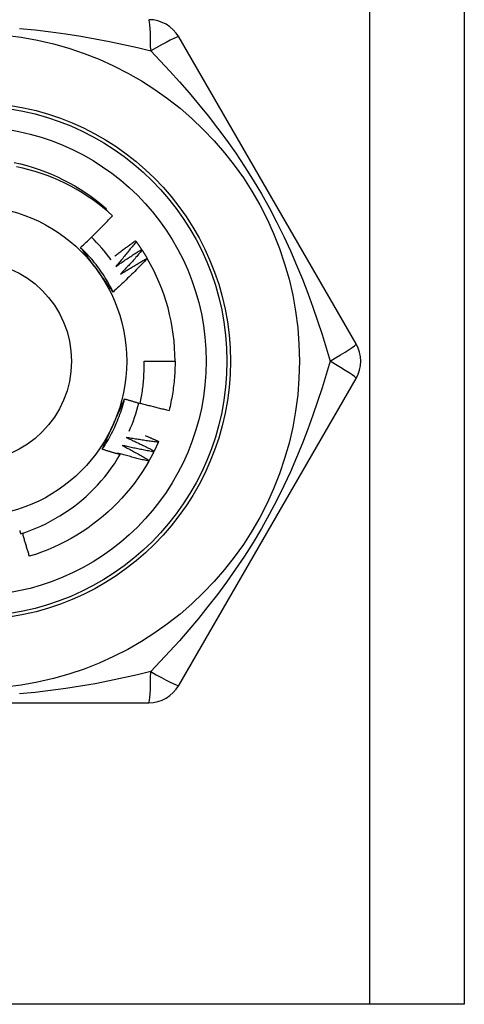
# Model space of a CAD drawing. Header units: inches. Extents: x 0 to 152, y -25 to 98.
# Tile 36 of 88: x 43.161 to 43.478, y 35.139 to 35.841. Entities that reach past the tile are written whole.
import ezdxf

# ---------------------------------------------------------------- set-up
doc = ezdxf.new("R2010")
doc.units = ezdxf.units.IN
doc.header["$LTSCALE"] = 9.095314
doc.header["$MEASUREMENT"] = 0
doc.layers.add('Visible Edges(ANSI)', color=7, linetype='Continuous', lineweight=25)
doc.layers.add('Visible Tangent Edges(ANSI)', color=7, linetype='Continuous', lineweight=25)

msp = doc.modelspace()

# ---------------------------------------------------------------- linework, layer by layer
at = {"layer": 'Visible Edges(ANSI)'}
for p, q in [((43.47761, 69.26398), (43.47761, 35.13893)), ((43.40057, 35.60983), (43.27417, 35.82876)), ((43.2221, 35.70557), (43.22266, 35.70621)), ((43.24343, 35.68346), (43.24387, 35.68286)), ((43.24773, 35.67728), (43.24814, 35.67665)), ((43.25171, 35.67088), (43.25177, 35.67077)), ((43.24946, 35.59754), (43.2716, 35.59754)), ((43.27417, 35.36631), (43.40057, 35.58524)), ((43.25987, 35.54036), (43.25957, 35.53967)), ((43.23056, 35.53202), (43.23245, 35.5309)), ((43.25672, 35.53352), (43.25638, 35.53284)), ((43.25322, 35.52684), (43.25285, 35.52619)), ((43.00007, 35.35401), (43.25287, 35.35401)), ((43.41032, 35.13893), (42.84262, 35.13893)), ((43.47761, 35.13893), (43.41032, 35.13893))]:
    msp.add_line(p, q, dxfattribs=at)
at = {"layer": 'Visible Edges(ANSI)', "flags": 128}
for points in [[(43.15698, 35.73932), (43.1615, 35.73826), (43.16599, 35.73705), (43.17044, 35.73571), (43.17484, 35.73423), (43.1792, 35.73261), (43.1835, 35.73086), (43.18775, 35.72897), (43.19193, 35.72695), (43.19605, 35.7248), (43.2001, 35.72252), (43.20407, 35.72011), (43.20797, 35.71758), (43.21178, 35.71492), (43.2155, 35.71214), (43.21913, 35.70924), (43.22266, 35.70621)], [(43.22702, 35.70125), (43.2236, 35.7043), (43.22008, 35.70723), (43.21648, 35.71005), (43.21279, 35.71275), (43.20902, 35.71533), (43.20517, 35.71779), (43.20124, 35.72012), (43.19724, 35.72233), (43.19317, 35.72441), (43.18903, 35.72636), (43.18482, 35.72818), (43.18056, 35.72987), (43.17624, 35.73142), (43.17189, 35.73283), (43.16749, 35.73409), (43.16306, 35.73522), (43.1586, 35.7362)], [(43.20431, 35.67866), (43.20528, 35.67957), (43.20626, 35.68049), (43.20723, 35.6814), (43.2082, 35.68232), (43.20917, 35.68324), (43.21013, 35.68417), (43.21109, 35.68509), (43.21205, 35.68602), (43.21301, 35.68695), (43.21396, 35.68789), (43.21491, 35.68882), (43.21586, 35.68976), (43.21681, 35.69071), (43.21775, 35.69165), (43.21869, 35.6926), (43.21962, 35.69355), (43.22056, 35.69451), (43.22149, 35.69546), (43.22242, 35.69642), (43.22334, 35.69738), (43.22427, 35.69835), (43.22519, 35.69931), (43.22611, 35.70028), (43.22702, 35.70125)], [(43.22856, 35.67249), (43.22917, 35.67296), (43.22978, 35.67342), (43.23039, 35.67389), (43.231, 35.67436), (43.23162, 35.67482), (43.23223, 35.67529), (43.23285, 35.67575), (43.23346, 35.67621), (43.23408, 35.67667), (43.2347, 35.67713), (43.23532, 35.67759), (43.23594, 35.67805), (43.23656, 35.67851), (43.23718, 35.67896), (43.2378, 35.67942), (43.23842, 35.67987), (43.23904, 35.68032), (43.23967, 35.68077), (43.24029, 35.68123), (43.24092, 35.68168), (43.24154, 35.68212), (43.24217, 35.68257), (43.2428, 35.68302), (43.24343, 35.68346)], [(43.24387, 35.68286), (43.24328, 35.6821), (43.24269, 35.68134), (43.2421, 35.68059), (43.2415, 35.67984), (43.24091, 35.67908), (43.24031, 35.67833), (43.23971, 35.67758), (43.23911, 35.67683), (43.23851, 35.67608), (43.23791, 35.67534), (43.2373, 35.67459), (43.2367, 35.67385), (43.23609, 35.6731), (43.23548, 35.67236), (43.23487, 35.67162), (43.23426, 35.67088), (43.23364, 35.67014), (43.23303, 35.6694), (43.23241, 35.66867), (43.2318, 35.66793), (43.23118, 35.6672), (43.23056, 35.66646), (43.22993, 35.66573), (43.22931, 35.665)], [(43.24387, 35.68286), (43.24404, 35.68263), (43.2442, 35.6824), (43.24437, 35.68217), (43.24453, 35.68194), (43.2447, 35.68171), (43.24486, 35.68148), (43.24502, 35.68125), (43.24519, 35.68102), (43.24535, 35.68079), (43.24551, 35.68055), (43.24567, 35.68032), (43.24583, 35.68009), (43.24599, 35.67986), (43.24615, 35.67962), (43.24631, 35.67939), (43.24647, 35.67916), (43.24663, 35.67892), (43.24679, 35.67869), (43.24694, 35.67845), (43.2471, 35.67822), (43.24726, 35.67798), (43.24741, 35.67775), (43.24757, 35.67751), (43.24772, 35.67728)], [(43.2275, 35.64687), (43.22676, 35.64834), (43.226, 35.6498), (43.22523, 35.65126), (43.22443, 35.6527), (43.2236, 35.65413), (43.22276, 35.65555), (43.2219, 35.65695), (43.22102, 35.65834), (43.22012, 35.65972), (43.21919, 35.66109), (43.21825, 35.66244), (43.21729, 35.66378), (43.21631, 35.66511), (43.21531, 35.66642), (43.21429, 35.66771), (43.21325, 35.66899), (43.2122, 35.67026), (43.21112, 35.67151), (43.21003, 35.67274), (43.20892, 35.67396), (43.20779, 35.67516), (43.20665, 35.67635), (43.20548, 35.67751), (43.2043, 35.67866)], [(43.21602, 35.6626), (43.21553, 35.66328), (43.21504, 35.66395), (43.21455, 35.66462), (43.21406, 35.6653), (43.21357, 35.66597), (43.21308, 35.66664), (43.21259, 35.66732), (43.21211, 35.66799), (43.21162, 35.66866), (43.21113, 35.66933), (43.21064, 35.67), (43.21015, 35.67067), (43.20967, 35.67134), (43.20918, 35.67201), (43.20869, 35.67267), (43.2082, 35.67334), (43.20772, 35.67401), (43.20723, 35.67468), (43.20674, 35.67534), (43.20626, 35.67601), (43.20577, 35.67667), (43.20528, 35.67734), (43.20479, 35.678), (43.20431, 35.67866)], [(43.22931, 35.665), (43.23006, 35.66553), (43.23082, 35.66606), (43.23158, 35.66658), (43.23234, 35.66711), (43.2331, 35.66763), (43.23386, 35.66815), (43.23462, 35.66867), (43.23538, 35.66919), (43.23615, 35.66971), (43.23691, 35.67022), (43.23768, 35.67073), (43.23844, 35.67125), (43.23921, 35.67176), (43.23998, 35.67227), (43.24075, 35.67278), (43.24152, 35.67328), (43.2423, 35.67379), (43.24307, 35.67429), (43.24384, 35.67479), (43.24462, 35.67529), (43.24539, 35.67579), (43.24617, 35.67629), (43.24695, 35.67678), (43.24773, 35.67728)], [(43.24814, 35.67665), (43.24751, 35.67592), (43.24688, 35.6752), (43.24625, 35.67448), (43.24562, 35.67375), (43.24499, 35.67303), (43.24435, 35.67231), (43.24371, 35.6716), (43.24308, 35.67088), (43.24244, 35.67016), (43.2418, 35.66945), (43.24115, 35.66874), (43.24051, 35.66802), (43.23986, 35.66731), (43.23922, 35.6666), (43.23857, 35.66589), (43.23792, 35.66519), (43.23727, 35.66448), (43.23662, 35.66378), (43.23596, 35.66307), (43.23531, 35.66237), (43.23465, 35.66167), (43.23399, 35.66097), (43.23333, 35.66027), (43.23267, 35.65957)], [(43.24814, 35.67665), (43.2483, 35.67641), (43.24845, 35.67617), (43.2486, 35.67594), (43.24876, 35.6757), (43.24891, 35.67546), (43.24906, 35.67522), (43.24921, 35.67498), (43.24936, 35.67474), (43.24951, 35.6745), (43.24966, 35.67426), (43.24981, 35.67402), (43.24996, 35.67378), (43.2501, 35.67354), (43.25025, 35.6733), (43.2504, 35.67306), (43.25054, 35.67282), (43.25069, 35.67258), (43.25084, 35.67233), (43.25098, 35.67209), (43.25113, 35.67185), (43.25127, 35.67161), (43.25141, 35.67136), (43.25156, 35.67112), (43.2517, 35.67088)], [(43.25177, 35.67077), (43.25079, 35.66974), (43.24981, 35.66872), (43.24882, 35.66769), (43.24784, 35.66667), (43.24685, 35.66566), (43.24586, 35.66464), (43.24486, 35.66363), (43.24386, 35.66262), (43.24286, 35.66161), (43.24186, 35.66061), (43.24085, 35.65961), (43.23984, 35.65861), (43.23883, 35.65762), (43.23781, 35.65663), (43.23679, 35.65564), (43.23577, 35.65465), (43.23475, 35.65367), (43.23372, 35.65269), (43.23269, 35.65171), (43.23166, 35.65073), (43.23062, 35.64976), (43.22958, 35.64879), (43.22854, 35.64783), (43.2275, 35.64687)], [(43.23267, 35.65957), (43.23345, 35.66006), (43.23424, 35.66055), (43.23502, 35.66103), (43.23581, 35.66152), (43.23659, 35.662), (43.23738, 35.66248), (43.23817, 35.66296), (43.23895, 35.66344), (43.23974, 35.66392), (43.24054, 35.66439), (43.24133, 35.66486), (43.24212, 35.66534), (43.24291, 35.66581), (43.24371, 35.66627), (43.2445, 35.66674), (43.2453, 35.66721), (43.2461, 35.66767), (43.2469, 35.66813), (43.24769, 35.6686), (43.24849, 35.66905), (43.2493, 35.66951), (43.2501, 35.66997), (43.2509, 35.67042), (43.25171, 35.67088)], [(43.2275, 35.64687), (43.22702, 35.64752), (43.22654, 35.64817), (43.22607, 35.64882), (43.22559, 35.64947), (43.22511, 35.65012), (43.22463, 35.65077), (43.22416, 35.65142), (43.22368, 35.65208), (43.2232, 35.65273), (43.22273, 35.65338), (43.22225, 35.65404), (43.22177, 35.65469), (43.22129, 35.65535), (43.22082, 35.656), (43.22034, 35.65666), (43.21986, 35.65732), (43.21938, 35.65798), (43.2189, 35.65863), (43.21842, 35.65929), (43.21795, 35.65995), (43.21747, 35.66061), (43.21698, 35.66127), (43.2165, 35.66194), (43.21602, 35.6626)], [(43.24671, 35.56743), (43.24698, 35.56867), (43.24722, 35.5699), (43.24746, 35.57115), (43.24768, 35.57239), (43.2479, 35.57364), (43.24809, 35.57488), (43.24828, 35.57613), (43.24845, 35.57738), (43.24861, 35.57864), (43.24876, 35.57989), (43.24889, 35.58114), (43.24901, 35.5824), (43.24912, 35.58366), (43.24922, 35.58492), (43.2493, 35.58618), (43.24937, 35.58744), (43.24943, 35.5887), (43.24947, 35.58996), (43.2495, 35.59122), (43.24952, 35.59248), (43.24953, 35.59375), (43.24952, 35.59501), (43.2495, 35.59627), (43.24946, 35.59754)], [(43.2716, 35.59754), (43.27159, 35.59606), (43.27157, 35.59458), (43.27153, 35.59311), (43.27148, 35.59163), (43.27141, 35.59016), (43.27133, 35.58868), (43.27123, 35.58721), (43.27112, 35.58574), (43.27099, 35.58427), (43.27085, 35.5828), (43.27069, 35.58133), (43.27052, 35.57986), (43.27033, 35.5784), (43.27013, 35.57693), (43.26991, 35.57547), (43.26968, 35.57401), (43.26943, 35.57256), (43.26917, 35.57111), (43.2689, 35.56966), (43.26861, 35.56821), (43.2683, 35.56676), (43.26798, 35.56532), (43.26765, 35.56388), (43.2673, 35.56245)], [(43.21971, 35.53471), (43.22061, 35.53608), (43.2215, 35.53747), (43.22237, 35.53887), (43.22322, 35.54029), (43.22405, 35.54171), (43.22485, 35.54315), (43.22564, 35.5446), (43.22641, 35.54606), (43.22715, 35.54753), (43.22787, 35.54901), (43.22857, 35.5505), (43.22925, 35.55201), (43.22991, 35.55352), (43.23054, 35.55504), (43.23116, 35.55657), (43.23175, 35.55811), (43.23231, 35.55966), (43.23286, 35.56121), (43.23338, 35.56277), (43.23388, 35.56434), (43.23436, 35.56592), (43.23481, 35.56751), (43.23524, 35.5691), (43.23565, 35.57069)], [(43.22759, 35.55251), (43.22793, 35.55328), (43.22827, 35.55404), (43.22861, 35.5548), (43.22895, 35.55556), (43.22929, 35.55632), (43.22963, 35.55708), (43.22996, 35.55784), (43.2303, 35.5586), (43.23064, 35.55936), (43.23098, 35.56012), (43.23131, 35.56087), (43.23165, 35.56163), (43.23198, 35.56239), (43.23232, 35.56314), (43.23265, 35.5639), (43.23299, 35.56466), (43.23332, 35.56541), (43.23365, 35.56617), (43.23399, 35.56692), (43.23432, 35.56768), (43.23465, 35.56843), (43.23498, 35.56918), (43.23532, 35.56994), (43.23565, 35.57069)], [(43.23565, 35.57069), (43.23611, 35.57055), (43.23657, 35.57041), (43.23703, 35.57027), (43.23749, 35.57013), (43.23795, 35.56999), (43.23841, 35.56985), (43.23887, 35.56971), (43.23933, 35.56957), (43.23979, 35.56944), (43.24025, 35.5693), (43.24071, 35.56916), (43.24117, 35.56903), (43.24163, 35.56889), (43.24209, 35.56876), (43.24255, 35.56862), (43.24302, 35.56849), (43.24348, 35.56835), (43.24394, 35.56822), (43.2444, 35.56809), (43.24486, 35.56795), (43.24533, 35.56782), (43.24579, 35.56769), (43.24625, 35.56756), (43.24671, 35.56743)], [(43.24677, 35.56768), (43.24762, 35.56744), (43.24847, 35.5672), (43.24932, 35.56697), (43.25017, 35.56674), (43.25102, 35.56651), (43.25187, 35.56628), (43.25273, 35.56606), (43.25358, 35.56583), (43.25443, 35.56561), (43.25529, 35.56539), (43.25614, 35.56517), (43.257, 35.56495), (43.25785, 35.56473), (43.25871, 35.56451), (43.25957, 35.5643), (43.26042, 35.56409), (43.26128, 35.56388), (43.26214, 35.56367), (43.263, 35.56346), (43.26386, 35.56326), (43.26472, 35.56305), (43.26557, 35.56285), (43.26643, 35.56265), (43.2673, 35.56245)], [(43.21971, 35.53471), (43.22003, 35.53545), (43.22035, 35.53619), (43.22068, 35.53692), (43.221, 35.53766), (43.22133, 35.5384), (43.22166, 35.53914), (43.22198, 35.53988), (43.22231, 35.54062), (43.22264, 35.54136), (43.22296, 35.5421), (43.22329, 35.54284), (43.22362, 35.54358), (43.22395, 35.54432), (43.22428, 35.54506), (43.22461, 35.54581), (43.22494, 35.54655), (43.22527, 35.54729), (43.2256, 35.54804), (43.22593, 35.54878), (43.22626, 35.54953), (43.22659, 35.55027), (43.22693, 35.55102), (43.22726, 35.55176), (43.22759, 35.55251)], [(43.23679, 35.54316), (43.23763, 35.54278), (43.23847, 35.54239), (43.23931, 35.54201), (43.24014, 35.54162), (43.24098, 35.54123), (43.24181, 35.54084), (43.24265, 35.54045), (43.24348, 35.54005), (43.24431, 35.53966), (43.24515, 35.53926), (43.24598, 35.53886), (43.24681, 35.53846), (43.24764, 35.53806), (43.24847, 35.53765), (43.2493, 35.53725), (43.25012, 35.53684), (43.25095, 35.53643), (43.25178, 35.53602), (43.2526, 35.53561), (43.25343, 35.53519), (43.25425, 35.53478), (43.25507, 35.53436), (43.2559, 35.53394), (43.25672, 35.53352)], [(43.25957, 35.53967), (43.25862, 35.5398), (43.25766, 35.53992), (43.25671, 35.54005), (43.25576, 35.54018), (43.25481, 35.54031), (43.25386, 35.54044), (43.25291, 35.54058), (43.25196, 35.54072), (43.25101, 35.54086), (43.25006, 35.541), (43.24911, 35.54114), (43.24816, 35.54128), (43.24721, 35.54143), (43.24627, 35.54158), (43.24532, 35.54173), (43.24437, 35.54188), (43.24342, 35.54203), (43.24247, 35.54219), (43.24153, 35.54235), (43.24058, 35.5425), (43.23963, 35.54267), (43.23868, 35.54283), (43.23774, 35.54299), (43.23679, 35.54316)], [(43.25037, 35.54451), (43.25077, 35.54434), (43.25117, 35.54417), (43.25156, 35.544), (43.25196, 35.54383), (43.25236, 35.54366), (43.25275, 35.54349), (43.25315, 35.54332), (43.25355, 35.54315), (43.25394, 35.54298), (43.25434, 35.54281), (43.25473, 35.54263), (43.25513, 35.54246), (43.25552, 35.54229), (43.25592, 35.54212), (43.25632, 35.54194), (43.25671, 35.54177), (43.25711, 35.54159), (43.2575, 35.54142), (43.25789, 35.54124), (43.25829, 35.54107), (43.25868, 35.54089), (43.25908, 35.54072), (43.25947, 35.54054), (43.25987, 35.54036)], [(43.23245, 35.5309), (43.23192, 35.53105), (43.23139, 35.5312), (43.23085, 35.53136), (43.23032, 35.53151), (43.22979, 35.53166), (43.22926, 35.53182), (43.22873, 35.53197), (43.22819, 35.53213), (43.22766, 35.53229), (43.22713, 35.53244), (43.2266, 35.5326), (43.22607, 35.53276), (43.22554, 35.53292), (43.22501, 35.53308), (43.22447, 35.53324), (43.22394, 35.5334), (43.22341, 35.53356), (43.22288, 35.53372), (43.22235, 35.53389), (43.22182, 35.53405), (43.22129, 35.53421), (43.22076, 35.53438), (43.22023, 35.53454), (43.21971, 35.53471)], [(43.23382, 35.53751), (43.23464, 35.53708), (43.23546, 35.53665), (43.23627, 35.53623), (43.23709, 35.53579), (43.2379, 35.53536), (43.23872, 35.53493), (43.23953, 35.53449), (43.24034, 35.53406), (43.24115, 35.53362), (43.24196, 35.53318), (43.24277, 35.53274), (43.24358, 35.53229), (43.24439, 35.53185), (43.2452, 35.5314), (43.246, 35.53095), (43.24681, 35.5305), (43.24761, 35.53005), (43.24842, 35.5296), (43.24922, 35.52914), (43.25002, 35.52869), (43.25082, 35.52823), (43.25162, 35.52777), (43.25242, 35.52731), (43.25322, 35.52684)], [(43.25638, 35.53284), (43.25544, 35.53302), (43.2545, 35.53319), (43.25355, 35.53337), (43.25261, 35.53355), (43.25167, 35.53373), (43.25073, 35.53391), (43.24978, 35.53409), (43.24884, 35.53428), (43.2479, 35.53447), (43.24696, 35.53466), (43.24602, 35.53485), (43.24508, 35.53504), (43.24414, 35.53524), (43.2432, 35.53544), (43.24226, 35.53563), (43.24132, 35.53584), (43.24038, 35.53604), (43.23944, 35.53624), (43.23851, 35.53645), (43.23757, 35.53666), (43.23663, 35.53687), (43.23569, 35.53708), (43.23476, 35.53729), (43.23382, 35.53751)], [(43.25957, 35.53967), (43.25945, 35.53941), (43.25934, 35.53915), (43.25923, 35.5389), (43.25911, 35.53864), (43.259, 35.53838), (43.25888, 35.53812), (43.25876, 35.53786), (43.25865, 35.53761), (43.25853, 35.53735), (43.25841, 35.53709), (43.2583, 35.53684), (43.25818, 35.53658), (43.25806, 35.53632), (43.25794, 35.53607), (43.25782, 35.53581), (43.2577, 35.53556), (43.25758, 35.5353), (43.25745, 35.53505), (43.25733, 35.53479), (43.25721, 35.53454), (43.25709, 35.53428), (43.25696, 35.53403), (43.25684, 35.53378), (43.25671, 35.53352)], [(43.16155, 35.47438), (43.16522, 35.4756), (43.16885, 35.47695), (43.17244, 35.4784), (43.17599, 35.47995), (43.17948, 35.48162), (43.18291, 35.48338), (43.18629, 35.48525), (43.18961, 35.48722), (43.19287, 35.48929), (43.19606, 35.49145), (43.19919, 35.49372), (43.20224, 35.49608), (43.20523, 35.49853), (43.20814, 35.50107), (43.21098, 35.50371), (43.21373, 35.50643), (43.2164, 35.50923), (43.21898, 35.51211), (43.22146, 35.51507), (43.22385, 35.5181), (43.22615, 35.5212), (43.22835, 35.52437), (43.23045, 35.5276), (43.23245, 35.5309)], [(43.25285, 35.52619), (43.25192, 35.52641), (43.25098, 35.52663), (43.25005, 35.52686), (43.24912, 35.52709), (43.24819, 35.52731), (43.24726, 35.52755), (43.24633, 35.52778), (43.24539, 35.52801), (43.24446, 35.52825), (43.24353, 35.52849), (43.2426, 35.52873), (43.24168, 35.52897), (43.24075, 35.52921), (43.23982, 35.52946), (43.23889, 35.52971), (43.23796, 35.52996), (43.23704, 35.53021), (43.23611, 35.53046), (43.23518, 35.53072), (43.23426, 35.53097), (43.23333, 35.53123), (43.23241, 35.53149), (43.23148, 35.53175), (43.23056, 35.53202)], [(43.25638, 35.53284), (43.25626, 35.53259), (43.25613, 35.53234), (43.256, 35.53208), (43.25588, 35.53183), (43.25575, 35.53158), (43.25562, 35.53133), (43.25549, 35.53108), (43.25536, 35.53083), (43.25523, 35.53058), (43.2551, 35.53033), (43.25497, 35.53008), (43.25484, 35.52983), (43.2547, 35.52958), (43.25457, 35.52933), (43.25444, 35.52908), (43.2543, 35.52883), (43.25417, 35.52858), (43.25403, 35.52833), (43.2539, 35.52808), (43.25376, 35.52784), (43.25363, 35.52759), (43.25349, 35.52734), (43.25335, 35.5271), (43.25322, 35.52685)], [(43.25285, 35.52619), (43.2505, 35.52218), (43.24802, 35.51825), (43.24541, 35.51441), (43.24267, 35.51065), (43.23982, 35.50699), (43.23685, 35.50342), (43.23376, 35.49994), (43.23057, 35.49656), (43.22728, 35.49329), (43.22388, 35.49012), (43.22038, 35.48705), (43.21679, 35.4841), (43.21311, 35.48127), (43.20934, 35.47854), (43.20549, 35.47594), (43.20156, 35.47346), (43.19756, 35.47111), (43.19348, 35.46888), (43.18933, 35.46679), (43.18512, 35.46483), (43.18085, 35.463), (43.17652, 35.46132), (43.17214, 35.45978), (43.1677, 35.45839)], [(43.16089, 35.4769), (43.16105, 35.47627), (43.16122, 35.47564), (43.16138, 35.47501), (43.16155, 35.47438)], [(43.16285, 35.4748), (43.16304, 35.47411), (43.16323, 35.47343), (43.16343, 35.47274), (43.16362, 35.47205), (43.16381, 35.47137), (43.16401, 35.47068), (43.1642, 35.47), (43.1644, 35.46931), (43.1646, 35.46863), (43.1648, 35.46794), (43.165, 35.46726), (43.1652, 35.46657), (43.1654, 35.46589), (43.16561, 35.46521), (43.16581, 35.46452), (43.16602, 35.46384), (43.16623, 35.46316), (43.16643, 35.46247), (43.16664, 35.46179), (43.16685, 35.46111), (43.16706, 35.46043), (43.16728, 35.45975), (43.16749, 35.45907), (43.1677, 35.45839)]]:
    msp.add_lwpolyline(points, dxfattribs=at)
at = {"layer": 'Visible Edges(ANSI)'}
for radius in [0.23368, 0.16727, 0.11069]:
    msp.add_circle((43.12647, 35.59754), radius, dxfattribs=at)
for centre, radius, start, end in [((43.25287, 35.81646), 0.0246, 30, 90), ((43.12647, 35.59754), 0.12299, 36.0181, 45.9569), ((43.12647, 35.59754), 0.14513, 0, 30.30708), ((43.37926, 35.59754), 0.0246, 330, 30), ((43.12647, 35.59754), 0.12299, 336.0181, 345.9569), ((43.25287, 35.37861), 0.0246, 270, 330)]:
    msp.add_arc(centre, radius, start, end, dxfattribs=at)
at = {"layer": 'Visible Tangent Edges(ANSI)'}
msp.add_line((43.41032, 35.13893), (43.41032, 69.26398), dxfattribs=at)
at = {"layer": 'Visible Tangent Edges(ANSI)', "flags": 128}
for points in [[(43.16087, 35.83477), (43.17201, 35.83375), (43.18298, 35.8325), (43.19378, 35.83103), (43.20438, 35.82936), (43.21478, 35.82751), (43.22498, 35.82552), (43.23496, 35.82339), (43.24472, 35.82116), (43.25424, 35.81884)], [(43.25424, 35.81884), (43.26101, 35.81175), (43.26783, 35.8044), (43.27467, 35.7968), (43.28151, 35.78894), (43.28832, 35.78082), (43.29508, 35.77245), (43.30176, 35.76382), (43.30834, 35.75493), (43.3148, 35.74578), (43.3211, 35.73637), (43.32722, 35.72671), (43.33313, 35.71679), (43.33879, 35.70668), (43.34411, 35.69653), (43.34911, 35.68637), (43.3538, 35.67622), (43.3582, 35.66609), (43.36232, 35.65601), (43.36618, 35.64599), (43.36979, 35.63606), (43.37316, 35.62623), (43.37631, 35.61652), (43.37925, 35.60695), (43.38201, 35.59754)], [(43.38201, 35.59754), (43.37925, 35.58813), (43.3763, 35.57855), (43.37314, 35.56883), (43.36975, 35.55897), (43.36613, 35.54901), (43.36225, 35.53897), (43.35812, 35.52887), (43.35371, 35.51872), (43.34902, 35.50856), (43.34402, 35.4984), (43.33871, 35.48827), (43.33308, 35.47819), (43.32715, 35.46824), (43.32103, 35.45855), (43.31473, 35.44914), (43.30828, 35.44), (43.30171, 35.43113), (43.29504, 35.42252), (43.28829, 35.41417), (43.28149, 35.40608), (43.27466, 35.39824), (43.26783, 35.39066), (43.26101, 35.38332), (43.25424, 35.37623)], [(43.25424, 35.37623), (43.24472, 35.37392), (43.23495, 35.37168), (43.22495, 35.36956), (43.21473, 35.36757), (43.2043, 35.36573), (43.19368, 35.36406), (43.18286, 35.36259), (43.17188, 35.36133), (43.16073, 35.36032)]]:
    msp.add_lwpolyline(points, dxfattribs=at)
at = {"layer": 'Visible Tangent Edges(ANSI)'}
for radius in [0.18449, 0.18203, 0.07134]:
    msp.add_circle((43.12647, 35.59754), radius, dxfattribs=at)
for centre, major_axis, start_param, end_param in [((43.25287, 35.81646), (0, 0.0246), 4.809173, 6.283185), ((43.25287, 35.81646), (0.0213, 0.0123), 0, 1.474012), ((43.37926, 35.59754), (0.0213, 0.0123), 4.809173, 6.283185), ((43.37926, 35.59754), (0.0213, -0.0123), 0, 1.474012), ((43.25287, 35.37861), (0, -0.0246), 0, 1.474012), ((43.25287, 35.37861), (0.0213, -0.0123), 4.809173, 6.283185)]:
    msp.add_ellipse(centre, major_axis=major_axis, ratio=0.056054, start_param=start_param, end_param=end_param, dxfattribs=at)

doc.saveas('drawing.dxf')
